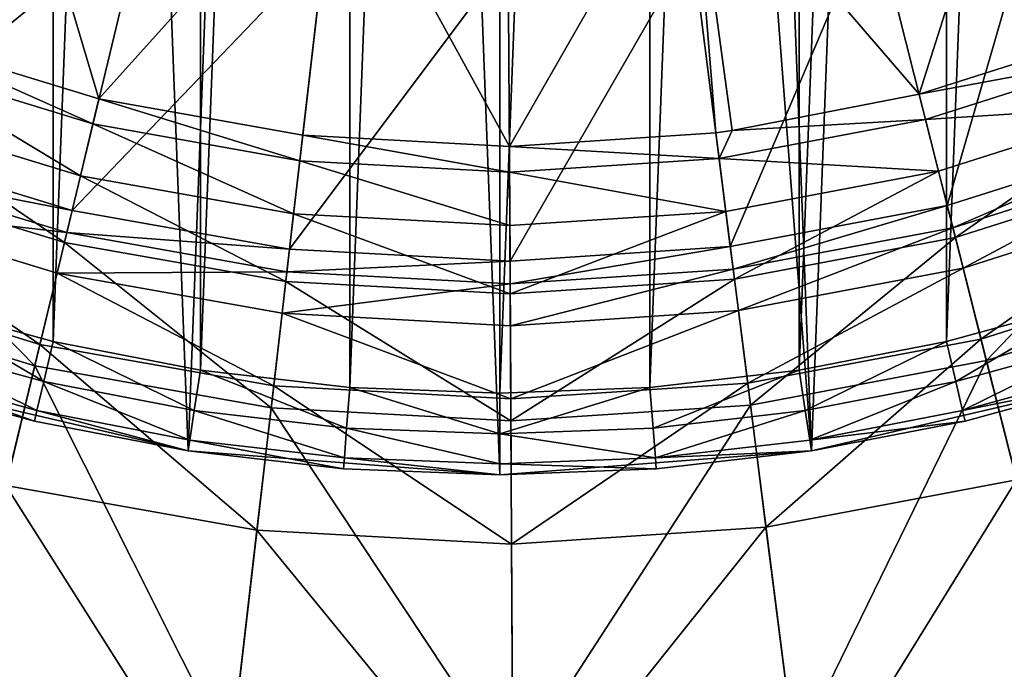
# Model space of a CAD drawing. Header units: millimetres. Extents: x -94 to 106, y 12 to 212.
# Tile 16 of 256: x -6 to 19, y 57 to 73. Entities that reach past the tile are written whole.
import ezdxf

# ---------------------------------------------------------------- set-up
doc = ezdxf.new("R2010")
doc.units = ezdxf.units.MM
doc.header["$LTSCALE"] = 25.4
doc.layers.get('0').update_dxf_attribs({"true_color": 0xff5454})

# ---------------------------------------------------------------- blocks, each defined once
blk = doc.blocks.new('AMALFI-M-9152-9153.STL')
at = {"color": 250, "true_color": 0x262626}
mesh = blk.add_polyface(dxfattribs=at)
corners = [(-42.894, 102.426, 1623.648), (-43.478, 117.68, 1623.648), (-43.772, 110.031, 1623.648), (-42.021, 125.195, 1623.648), (-40.865, 95.045, 1623.648), (-39.434, 132.399, 1623.648), (-37.734, 88.06, 1623.648), (-35.777, 139.124, 1623.648), (-33.573, 81.635, 1623.648), (-31.136, 145.212, 1623.648), (-28.48, 75.92, 1623.648), (-25.62, 150.52, 1623.648), (-22.574, 71.049, 1623.648), (-19.359, 154.924, 1623.648), (-15.994, 67.138, 1623.648), (-12.499, 158.321, 1623.648), (-8.894, 64.276, 1623.648), (-5.201, 160.631, 1623.648), (-1.441, 62.532, 1623.648), (2.364, 161.799, 1623.648), (6.192, 61.946, 1623.648), (6.192, 161.946, 1623.648), (13.824, 62.532, 1623.648), (10.019, 161.799, 1623.648), (17.584, 160.631, 1623.648), (21.278, 64.276, 1623.648), (24.883, 158.321, 1623.648), (28.378, 67.138, 1623.648), (31.743, 154.924, 1623.648), (34.958, 71.049, 1623.648), (38.004, 150.52, 1623.648), (40.863, 75.92, 1623.648), (43.519, 145.212, 1623.648), (45.956, 81.635, 1623.648), (48.16, 139.124, 1623.648), (50.117, 88.06, 1623.648), (51.817, 132.399, 1623.648), (53.249, 95.045, 1623.648), (54.404, 125.195, 1623.648), (55.277, 102.426, 1623.648), (55.862, 117.68, 1623.648), (56.155, 110.031, 1623.648)]
mesh.append_faces([[corners[k] for k in face] for face in [(0, 1, 2), (40, 39, 41)]], dxfattribs={"vtx0": -1, "color": 250})
mesh.append_faces([[corners[k] for k in face] for face in [(1, 0, 3), (3, 4, 5), (5, 6, 7), (7, 8, 9), (9, 10, 11), (11, 12, 13), (13, 14, 15), (15, 16, 17), (17, 18, 19), (19, 20, 21), (21, 22, 23), (23, 22, 24), (24, 25, 26), (26, 27, 28), (28, 29, 30), (30, 31, 32), (32, 33, 34), (34, 35, 36), (36, 37, 38), (38, 39, 40)]], dxfattribs={"vtx0": -1, "vtx1": -1, "color": 250})
mesh.append_faces([[corners[k] for k in face] for face in [(3, 0, 4), (5, 4, 6), (7, 6, 8), (9, 8, 10), (11, 10, 12), (13, 12, 14), (15, 14, 16), (17, 16, 18), (19, 18, 20), (21, 20, 22), (24, 22, 25), (26, 25, 27), (28, 27, 29), (30, 29, 31), (32, 31, 33), (34, 33, 35), (36, 35, 37), (38, 37, 39)]], dxfattribs={"vtx0": -1, "vtx2": -1, "color": 250})
mesh = blk.add_polyface(dxfattribs=at)
corners = [(-41.492, 117.451, 1598.648), (-41.773, 110.107, 1598.648), (-41.773, 113.784, 1598.648), (-41.492, 106.441, 1598.648), (-40.93, 121.085, 1598.648), (-40.93, 102.807, 1598.648), (-40.093, 124.665, 1598.648), (-40.093, 99.227, 1598.648), (-38.983, 128.171, 1598.648), (-38.983, 95.721, 1598.648), (-37.609, 131.581, 1598.648), (-37.609, 92.311, 1598.648), (-35.977, 134.876, 1598.648), (-35.977, 89.015, 1598.648), (-34.098, 138.037, 1598.648), (-34.098, 85.855, 1598.648), (-31.982, 141.045, 1598.648), (-31.982, 82.847, 1598.648), (-29.643, 143.882, 1598.648), (-29.643, 80.01, 1598.648), (-27.093, 146.531, 1598.648), (-27.093, 77.361, 1598.648), (-24.348, 148.977, 1598.648), (-24.348, 74.914, 1598.648), (-21.424, 151.207, 1598.648), (-21.424, 72.685, 1598.648), (-18.337, 153.205, 1598.648), (-18.337, 70.687, 1598.648), (-15.107, 154.962, 1598.648), (-15.107, 68.93, 1598.648), (-11.752, 156.466, 1598.648), (-11.752, 67.426, 1598.648), (-8.291, 157.709, 1598.648), (-8.291, 66.183, 1598.648), (-4.745, 158.683, 1598.648), (-4.745, 65.209, 1598.648), (-1.136, 159.383, 1598.648), (-1.136, 64.508, 1598.648), (2.517, 159.805, 1598.648), (2.517, 64.087, 1598.648), (6.192, 159.946, 1598.648), (6.192, 63.946, 1598.648), (9.866, 159.805, 1598.648), (9.866, 64.087, 1598.648), (13.519, 159.383, 1598.648), (13.519, 64.508, 1598.648), (17.129, 158.683, 1598.648), (17.129, 65.209, 1598.648), (20.674, 157.709, 1598.648), (20.674, 66.183, 1598.648), (24.135, 156.466, 1598.648), (24.135, 67.426, 1598.648), (27.49, 154.962, 1598.648), (27.49, 68.93, 1598.648), (30.721, 153.205, 1598.648), (30.721, 70.687, 1598.648), (33.807, 151.207, 1598.648), (33.807, 72.685, 1598.648), (36.731, 148.977, 1598.648), (36.731, 74.914, 1598.648), (39.476, 146.531, 1598.648), (39.476, 77.361, 1598.648), (42.026, 143.882, 1598.648), (42.026, 80.01, 1598.648), (44.366, 141.045, 1598.648), (44.366, 82.847, 1598.648), (46.481, 138.037, 1598.648), (46.481, 85.855, 1598.648), (48.36, 134.876, 1598.648), (48.36, 89.015, 1598.648), (49.992, 131.581, 1598.648), (49.992, 92.311, 1598.648), (51.366, 128.171, 1598.648), (51.366, 95.721, 1598.648), (52.476, 124.665, 1598.648), (52.476, 99.227, 1598.648), (53.314, 121.085, 1598.648), (53.314, 102.807, 1598.648), (53.875, 117.451, 1598.648), (53.875, 106.441, 1598.648), (54.156, 113.784, 1598.648), (54.156, 110.107, 1598.648)]
mesh.append_faces([[corners[k] for k in face] for face in [(0, 1, 2), (79, 80, 81)]], dxfattribs={"vtx0": -1, "color": 250})
mesh.append_faces([[corners[k] for k in face] for face in [(1, 0, 3), (3, 4, 5), (5, 6, 7), (7, 8, 9), (9, 10, 11), (11, 12, 13), (13, 14, 15), (15, 16, 17), (17, 18, 19), (19, 20, 21), (21, 22, 23), (23, 24, 25), (25, 26, 27), (27, 28, 29), (29, 30, 31), (31, 32, 33), (33, 34, 35), (35, 36, 37), (37, 38, 39), (39, 40, 41), (41, 42, 43), (43, 44, 45), (45, 46, 47), (47, 48, 49), (49, 50, 51), (51, 52, 53), (53, 54, 55), (55, 56, 57), (57, 58, 59), (59, 60, 61), (61, 62, 63), (63, 64, 65), (65, 66, 67), (67, 68, 69), (69, 70, 71), (71, 72, 73), (73, 74, 75), (75, 76, 77), (77, 78, 79)]], dxfattribs={"vtx0": -1, "vtx1": -1, "color": 250})
mesh.append_faces([[corners[k] for k in face] for face in [(3, 0, 4), (5, 4, 6), (7, 6, 8), (9, 8, 10), (11, 10, 12), (13, 12, 14), (15, 14, 16), (17, 16, 18), (19, 18, 20), (21, 20, 22), (23, 22, 24), (25, 24, 26), (27, 26, 28), (29, 28, 30), (31, 30, 32), (33, 32, 34), (35, 34, 36), (37, 36, 38), (39, 38, 40), (41, 40, 42), (43, 42, 44), (45, 44, 46), (47, 46, 48), (49, 48, 50), (51, 50, 52), (53, 52, 54), (55, 54, 56), (57, 56, 58), (59, 58, 60), (61, 60, 62), (63, 62, 64), (65, 64, 66), (67, 66, 68), (69, 68, 70), (71, 70, 72), (73, 72, 74), (75, 74, 76), (77, 76, 78), (79, 78, 80)]], dxfattribs={"vtx0": -1, "vtx2": -1, "color": 250})
at = {"color": 187, "true_color": 0x534582}
mesh = blk.add_polyface(dxfattribs=at)
corners = [(19.23, 79.991, 151.439), (16.459, 71.264, 131.362), (10.873, 77.752, 151.439)]
mesh.append_faces([[corners[k] for k in face] for face in [(0, 1, 2)]], dxfattribs={"color": 187})
mesh = blk.add_polyface(dxfattribs=at)
corners = [(19.23, 79.991, 151.439), (21.288, 72.799, 131.362), (16.459, 71.264, 131.362)]
mesh.append_faces([[corners[k] for k in face] for face in [(0, 1, 2)]], dxfattribs={"color": 187})
mesh = blk.add_polyface(dxfattribs=at)
corners = [(-6.179, 79.726, 151.439), (-3.623, 71.153, 131.362), (-8.468, 72.633, 131.362)]
mesh.append_faces([[corners[k] for k in face] for face in [(0, 1, 2)]], dxfattribs={"color": 187})
mesh = blk.add_polyface(dxfattribs=at)
corners = [(2.222, 77.662, 151.439), (-3.623, 71.153, 131.362), (-6.179, 79.726, 151.439)]
mesh.append_faces([[corners[k] for k in face] for face in [(0, 1, 2)]], dxfattribs={"color": 187})
mesh = blk.add_polyface(dxfattribs=at)
corners = [(2.222, 77.662, 151.439), (1.366, 70.267, 131.362), (-3.623, 71.153, 131.362)]
mesh.append_faces([[corners[k] for k in face] for face in [(0, 1, 2)]], dxfattribs={"color": 187})
mesh = blk.add_polyface(dxfattribs=at)
corners = [(2.222, 77.662, 151.439), (6.425, 69.989, 131.362), (1.366, 70.267, 131.362)]
mesh.append_faces([[corners[k] for k in face] for face in [(0, 1, 2)]], dxfattribs={"color": 187})
mesh = blk.add_polyface(dxfattribs=at)
corners = [(10.873, 77.752, 151.439), (6.425, 69.989, 131.362), (2.222, 77.662, 151.439)]
mesh.append_faces([[corners[k] for k in face] for face in [(0, 1, 2)]], dxfattribs={"color": 187})
mesh = blk.add_polyface(dxfattribs=at)
corners = [(10.873, 77.752, 151.439), (11.481, 70.323, 131.362), (6.425, 69.989, 131.362)]
mesh.append_faces([[corners[k] for k in face] for face in [(0, 1, 2)]], dxfattribs={"color": 187})
mesh = blk.add_polyface(dxfattribs=at)
corners = [(10.873, 77.752, 151.439), (16.459, 71.264, 131.362), (11.883, 70.377, 131.362)]
mesh.append_faces([[corners[k] for k in face] for face in [(0, 1, 2)]], dxfattribs={"color": 187})
mesh = blk.add_polyface(dxfattribs=at)
corners = [(10.873, 77.752, 151.439), (11.883, 70.377, 131.362), (11.481, 70.323, 131.362)]
mesh.append_faces([[corners[k] for k in face] for face in [(0, 1, 2)]], dxfattribs={"color": 187})
mesh = blk.add_polyface(dxfattribs=at)
corners = [(-2.539, 75.656, 152.482), (-9.451, 69.998, 132.405), (-4.28, 68.418, 132.405), (-6.85, 76.973, 152.482)]
mesh.append_faces([[corners[k] for k in face] for face in [(0, 1, 2), (1, 0, 3)]], dxfattribs={"vtx0": -1, "color": 187})
mesh = blk.add_polyface(dxfattribs=at)
corners = [(19.621, 77.12, 152.482), (17.148, 68.537, 132.405), (22.3, 70.174, 132.405), (15.326, 75.755, 152.482)]
mesh.append_faces([[corners[k] for k in face] for face in [(0, 1, 2), (1, 0, 3)]], dxfattribs={"vtx0": -1, "color": 187})
mesh = blk.add_polyface(dxfattribs=at)
corners = [(15.326, 75.755, 152.482), (11.835, 67.533, 132.405), (17.148, 68.537, 132.405), (10.897, 74.918, 152.482)]
mesh.append_faces([[corners[k] for k in face] for face in [(0, 1, 2), (1, 0, 3)]], dxfattribs={"vtx0": -1, "color": 187})
mesh = blk.add_polyface(dxfattribs=at)
corners = [(1.899, 74.868, 152.482), (-4.28, 68.418, 132.405), (1.043, 67.473, 132.405), (-2.539, 75.656, 152.482)]
mesh.append_faces([[corners[k] for k in face] for face in [(0, 1, 2), (1, 0, 3)]], dxfattribs={"vtx0": -1, "color": 187})
mesh = blk.add_polyface(dxfattribs=at)
corners = [(6.399, 74.621, 152.482), (1.043, 67.473, 132.405), (6.441, 67.177, 132.405), (1.899, 74.868, 152.482)]
mesh.append_faces([[corners[k] for k in face] for face in [(0, 1, 2), (1, 0, 3)]], dxfattribs={"vtx0": -1, "color": 187})
mesh = blk.add_polyface(dxfattribs=at)
corners = [(10.897, 74.918, 152.482), (6.441, 67.177, 132.405), (11.835, 67.533, 132.405), (6.399, 74.621, 152.482)]
mesh.append_faces([[corners[k] for k in face] for face in [(0, 1, 2), (1, 0, 3)]], dxfattribs={"vtx0": -1, "color": 187})
mesh = blk.add_polyface(dxfattribs=at)
corners = [(-8.468, 72.633, 131.362), (-3.771, 70.537, 129.89), (-8.689, 72.04, 129.89), (-3.623, 71.153, 131.362)]
mesh.append_faces([[corners[k] for k in face] for face in [(0, 1, 2), (1, 0, 3)]], dxfattribs={"vtx0": -1, "color": 187})
mesh = blk.add_polyface(dxfattribs=at)
corners = [(16.459, 71.264, 131.362), (21.516, 72.208, 129.89), (16.614, 70.65, 129.89), (21.288, 72.799, 131.362)]
mesh.append_faces([[corners[k] for k in face] for face in [(0, 1, 2), (1, 0, 3)]], dxfattribs={"vtx0": -1, "color": 187})
mesh = blk.add_polyface(dxfattribs=at)
corners = [(16.614, 70.65, 129.89), (21.987, 70.987, 128.147), (16.934, 69.382, 128.147), (21.516, 72.208, 129.89)]
mesh.append_faces([[corners[k] for k in face] for face in [(0, 1, 2), (1, 0, 3)]], dxfattribs={"vtx0": -1, "color": 187})
mesh = blk.add_polyface(dxfattribs=at)
corners = [(-8.689, 72.04, 129.89), (-4.077, 69.265, 128.147), (-9.147, 70.814, 128.147), (-3.771, 70.537, 129.89)]
mesh.append_faces([[corners[k] for k in face] for face in [(0, 1, 2), (1, 0, 3)]], dxfattribs={"vtx0": -1, "color": 187})
mesh = blk.add_polyface(dxfattribs=at)
corners = [(-3.623, 71.153, 131.362), (1.293, 69.638, 129.89), (-3.771, 70.537, 129.89), (1.366, 70.267, 131.362)]
mesh.append_faces([[corners[k] for k in face] for face in [(0, 1, 2), (1, 0, 3)]], dxfattribs={"vtx0": -1, "color": 187})
mesh = blk.add_polyface(dxfattribs=at)
corners = [(16.459, 71.264, 131.362), (16.614, 70.65, 129.89), (11.883, 70.377, 131.362)]
mesh.append_faces([[corners[k] for k in face] for face in [(0, 1, 2)]], dxfattribs={"color": 187})
mesh = blk.add_polyface(dxfattribs=at)
corners = [(21.987, 70.987, 128.147), (17.344, 67.759, 127.074), (16.934, 69.382, 128.147), (22.589, 69.425, 127.074)]
mesh.append_faces([[corners[k] for k in face] for face in [(0, 1, 2), (1, 0, 3)]], dxfattribs={"vtx0": -1, "color": 187})
mesh = blk.add_polyface(dxfattribs=at)
corners = [(-9.147, 70.814, 128.147), (-4.468, 67.638, 127.074), (-9.731, 69.246, 127.074), (-4.077, 69.265, 128.147)]
mesh.append_faces([[corners[k] for k in face] for face in [(0, 1, 2), (1, 0, 3)]], dxfattribs={"vtx0": -1, "color": 187})
mesh = blk.add_polyface(dxfattribs=at)
corners = [(11.561, 69.695, 129.89), (16.934, 69.382, 128.147), (11.725, 68.397, 128.147), (16.614, 70.65, 129.89)]
mesh.append_faces([[corners[k] for k in face] for face in [(0, 1, 2), (1, 0, 3)]], dxfattribs={"vtx0": -1, "color": 187})
mesh = blk.add_polyface(dxfattribs=at)
corners = [(11.883, 70.377, 131.362), (16.614, 70.65, 129.89), (11.561, 69.695, 129.89)]
mesh.append_faces([[corners[k] for k in face] for face in [(0, 1, 2)]], dxfattribs={"color": 187})
mesh = blk.add_polyface(dxfattribs=at)
corners = [(-3.771, 70.537, 129.89), (1.143, 68.338, 128.147), (-4.077, 69.265, 128.147), (1.293, 69.638, 129.89)]
mesh.append_faces([[corners[k] for k in face] for face in [(0, 1, 2), (1, 0, 3)]], dxfattribs={"vtx0": -1, "color": 187})
mesh = blk.add_polyface(dxfattribs=at)
corners = [(1.366, 70.267, 131.362), (6.429, 69.356, 129.89), (1.293, 69.638, 129.89), (6.425, 69.989, 131.362)]
mesh.append_faces([[corners[k] for k in face] for face in [(0, 1, 2), (1, 0, 3)]], dxfattribs={"vtx0": -1, "color": 187})
mesh = blk.add_polyface(dxfattribs=at)
corners = [(6.425, 69.989, 131.362), (11.561, 69.695, 129.89), (6.429, 69.356, 129.89), (11.481, 70.323, 131.362)]
mesh.append_faces([[corners[k] for k in face] for face in [(0, 1, 2), (1, 0, 3)]], dxfattribs={"vtx0": -1, "color": 187})
mesh = blk.add_polyface(dxfattribs=at)
corners = [(11.883, 70.377, 131.362), (11.561, 69.695, 129.89), (11.481, 70.323, 131.362)]
mesh.append_faces([[corners[k] for k in face] for face in [(0, 1, 2)]], dxfattribs={"color": 187})
mesh = blk.add_polyface(dxfattribs=at)
corners = [(22.3, 70.174, 132.405), (17.284, 67.996, 131.136), (22.501, 69.654, 131.136), (17.148, 68.537, 132.405)]
mesh.append_faces([[corners[k] for k in face] for face in [(0, 1, 2), (1, 0, 3)]], dxfattribs={"vtx0": -1, "color": 187})
mesh = blk.add_polyface(dxfattribs=at)
corners = [(-4.28, 68.418, 132.405), (-9.646, 69.475, 131.136), (-4.411, 67.876, 131.136), (-9.451, 69.998, 132.405)]
mesh.append_faces([[corners[k] for k in face] for face in [(0, 1, 2), (1, 0, 3)]], dxfattribs={"vtx0": -1, "color": 187})
mesh = blk.add_polyface(dxfattribs=at)
corners = [(6.429, 69.356, 129.89), (11.725, 68.397, 128.147), (6.436, 68.048, 128.147), (11.561, 69.695, 129.89)]
mesh.append_faces([[corners[k] for k in face] for face in [(0, 1, 2), (1, 0, 3)]], dxfattribs={"vtx0": -1, "color": 187})
mesh = blk.add_polyface(dxfattribs=at)
corners = [(-4.411, 67.876, 131.136), (-10.003, 68.517, 130.044), (-4.65, 66.882, 130.044), (-9.646, 69.475, 131.136)]
mesh.append_faces([[corners[k] for k in face] for face in [(0, 1, 2), (1, 0, 3)]], dxfattribs={"vtx0": -1, "color": 187})
mesh = blk.add_polyface(dxfattribs=at)
corners = [(1.293, 69.638, 129.89), (6.436, 68.048, 128.147), (1.143, 68.338, 128.147), (6.429, 69.356, 129.89)]
mesh.append_faces([[corners[k] for k in face] for face in [(0, 1, 2), (1, 0, 3)]], dxfattribs={"vtx0": -1, "color": 187})
mesh = blk.add_polyface(dxfattribs=at)
corners = [(22.501, 69.654, 131.136), (17.534, 67.005, 130.044), (22.868, 68.7, 130.044), (17.284, 67.996, 131.136)]
mesh.append_faces([[corners[k] for k in face] for face in [(0, 1, 2), (1, 0, 3)]], dxfattribs={"vtx0": -1, "color": 187})
mesh = blk.add_polyface(dxfattribs=at)
corners = [(-9.731, 69.246, 127.074), (-5.195, 64.617, 125.923), (-10.817, 66.335, 125.923), (-4.468, 67.638, 127.074)]
mesh.append_faces([[corners[k] for k in face] for face in [(0, 1, 2), (1, 0, 3)]], dxfattribs={"vtx0": -1, "color": 187})
mesh = blk.add_polyface(dxfattribs=at)
corners = [(-4.077, 69.265, 128.147), (0.95, 66.676, 127.074), (-4.468, 67.638, 127.074), (1.143, 68.338, 128.147)]
mesh.append_faces([[corners[k] for k in face] for face in [(0, 1, 2), (1, 0, 3)]], dxfattribs={"vtx0": -1, "color": 187})
mesh = blk.add_polyface(dxfattribs=at)
corners = [(16.934, 69.382, 128.147), (11.936, 66.737, 127.074), (11.725, 68.397, 128.147), (17.344, 67.759, 127.074)]
mesh.append_faces([[corners[k] for k in face] for face in [(0, 1, 2), (1, 0, 3)]], dxfattribs={"vtx0": -1, "color": 187})
mesh = blk.add_polyface(dxfattribs=at)
corners = [(22.589, 69.425, 127.074), (18.104, 64.747, 125.923), (17.344, 67.759, 127.074), (23.706, 66.527, 125.923)]
mesh.append_faces([[corners[k] for k in face] for face in [(0, 1, 2), (1, 0, 3)]], dxfattribs={"vtx0": -1, "color": 187})
mesh = blk.add_polyface(dxfattribs=at)
corners = [(-5.069, 65.141, 129.315), (-10.003, 68.517, 130.044), (-10.628, 66.84, 129.315), (-4.65, 66.882, 130.044)]
mesh.append_faces([[corners[k] for k in face] for face in [(0, 1, 2), (1, 0, 3)]], dxfattribs={"vtx0": -1, "color": 187})
mesh = blk.add_polyface(dxfattribs=at)
corners = [(17.148, 68.537, 132.405), (11.906, 66.98, 131.136), (17.284, 67.996, 131.136), (11.835, 67.533, 132.405)]
mesh.append_faces([[corners[k] for k in face] for face in [(0, 1, 2), (1, 0, 3)]], dxfattribs={"vtx0": -1, "color": 187})
mesh = blk.add_polyface(dxfattribs=at)
corners = [(17.972, 65.269, 129.315), (22.868, 68.7, 130.044), (17.534, 67.005, 130.044), (23.513, 67.03, 129.315)]
mesh.append_faces([[corners[k] for k in face] for face in [(0, 1, 2), (1, 0, 3)]], dxfattribs={"vtx0": -1, "color": 187})
mesh = blk.add_polyface(dxfattribs=at)
corners = [(1.043, 67.473, 132.405), (-4.411, 67.876, 131.136), (0.978, 66.919, 131.136), (-4.28, 68.418, 132.405)]
mesh.append_faces([[corners[k] for k in face] for face in [(0, 1, 2), (1, 0, 3)]], dxfattribs={"vtx0": -1, "color": 187})
mesh = blk.add_polyface(dxfattribs=at)
corners = [(1.143, 68.338, 128.147), (6.445, 66.374, 127.074), (0.95, 66.676, 127.074), (6.436, 68.048, 128.147)]
mesh.append_faces([[corners[k] for k in face] for face in [(0, 1, 2), (1, 0, 3)]], dxfattribs={"vtx0": -1, "color": 187})
mesh = blk.add_polyface(dxfattribs=at)
corners = [(11.725, 68.397, 128.147), (6.445, 66.374, 127.074), (6.436, 68.048, 128.147), (11.936, 66.737, 127.074)]
mesh.append_faces([[corners[k] for k in face] for face in [(0, 1, 2), (1, 0, 3)]], dxfattribs={"vtx0": -1, "color": 187})
mesh = blk.add_polyface(dxfattribs=at)
corners = [(17.284, 67.996, 131.136), (12.034, 65.966, 130.044), (17.534, 67.005, 130.044), (11.906, 66.98, 131.136)]
mesh.append_faces([[corners[k] for k in face] for face in [(0, 1, 2), (1, 0, 3)]], dxfattribs={"vtx0": -1, "color": 187})
mesh = blk.add_polyface(dxfattribs=at)
corners = [(0.978, 66.919, 131.136), (-4.65, 66.882, 130.044), (0.861, 65.904, 130.044), (-4.411, 67.876, 131.136)]
mesh.append_faces([[corners[k] for k in face] for face in [(0, 1, 2), (1, 0, 3)]], dxfattribs={"vtx0": -1, "color": 187})
mesh = blk.add_polyface(dxfattribs=at)
corners = [(17.344, 67.759, 127.074), (12.328, 63.655, 125.923), (11.936, 66.737, 127.074), (18.104, 64.747, 125.923)]
mesh.append_faces([[corners[k] for k in face] for face in [(0, 1, 2), (1, 0, 3)]], dxfattribs={"vtx0": -1, "color": 187})
mesh = blk.add_polyface(dxfattribs=at)
corners = [(-4.468, 67.638, 127.074), (0.593, 63.59, 125.923), (-5.195, 64.617, 125.923), (0.95, 66.676, 127.074)]
mesh.append_faces([[corners[k] for k in face] for face in [(0, 1, 2), (1, 0, 3)]], dxfattribs={"vtx0": -1, "color": 187})
mesh = blk.add_polyface(dxfattribs=at)
corners = [(11.835, 67.533, 132.405), (6.444, 66.619, 131.136), (11.906, 66.98, 131.136), (6.441, 67.177, 132.405)]
mesh.append_faces([[corners[k] for k in face] for face in [(0, 1, 2), (1, 0, 3)]], dxfattribs={"vtx0": -1, "color": 187})
mesh = blk.add_polyface(dxfattribs=at)
corners = [(6.441, 67.177, 132.405), (0.978, 66.919, 131.136), (6.444, 66.619, 131.136), (1.043, 67.473, 132.405)]
mesh.append_faces([[corners[k] for k in face] for face in [(0, 1, 2), (1, 0, 3)]], dxfattribs={"vtx0": -1, "color": 187})
mesh = blk.add_polyface(dxfattribs=at)
corners = [(18.843, 61.821, 127.977), (23.513, 67.03, 129.315), (17.972, 65.269, 129.315), (24.792, 63.712, 127.977)]
mesh.append_faces([[corners[k] for k in face] for face in [(0, 1, 2), (1, 0, 3)]], dxfattribs={"vtx0": -1, "color": 187})
mesh = blk.add_polyface(dxfattribs=at)
corners = [(-5.901, 61.684, 127.977), (-10.628, 66.84, 129.315), (-11.871, 63.508, 127.977), (-5.069, 65.141, 129.315)]
mesh.append_faces([[corners[k] for k in face] for face in [(0, 1, 2), (1, 0, 3)]], dxfattribs={"vtx0": -1, "color": 187})
mesh = blk.add_polyface(dxfattribs=at)
corners = [(0.655, 64.125, 129.315), (-4.65, 66.882, 130.044), (-5.069, 65.141, 129.315), (0.861, 65.904, 130.044)]
mesh.append_faces([[corners[k] for k in face] for face in [(0, 1, 2), (1, 0, 3)]], dxfattribs={"vtx0": -1, "color": 187})
mesh = blk.add_polyface(dxfattribs=at)
corners = [(6.444, 66.619, 131.136), (0.861, 65.904, 130.044), (6.45, 65.597, 130.044), (0.978, 66.919, 131.136)]
mesh.append_faces([[corners[k] for k in face] for face in [(0, 1, 2), (1, 0, 3)]], dxfattribs={"vtx0": -1, "color": 187})
mesh = blk.add_polyface(dxfattribs=at)
corners = [(11.906, 66.98, 131.136), (6.45, 65.597, 130.044), (12.034, 65.966, 130.044), (6.444, 66.619, 131.136)]
mesh.append_faces([[corners[k] for k in face] for face in [(0, 1, 2), (1, 0, 3)]], dxfattribs={"vtx0": -1, "color": 187})
mesh = blk.add_polyface(dxfattribs=at)
corners = [(12.26, 64.19, 129.315), (17.534, 67.005, 130.044), (12.034, 65.966, 130.044), (17.972, 65.269, 129.315)]
mesh.append_faces([[corners[k] for k in face] for face in [(0, 1, 2), (1, 0, 3)]], dxfattribs={"vtx0": -1, "color": 187})
mesh = blk.add_polyface(dxfattribs=at)
corners = [(0.95, 66.676, 127.074), (6.463, 63.268, 125.923), (0.593, 63.59, 125.923), (6.445, 66.374, 127.074)]
mesh.append_faces([[corners[k] for k in face] for face in [(0, 1, 2), (1, 0, 3)]], dxfattribs={"vtx0": -1, "color": 187})
mesh = blk.add_polyface(dxfattribs=at)
corners = [(11.936, 66.737, 127.074), (6.463, 63.268, 125.923), (6.445, 66.374, 127.074), (12.328, 63.655, 125.923)]
mesh.append_faces([[corners[k] for k in face] for face in [(0, 1, 2), (1, 0, 3)]], dxfattribs={"vtx0": -1, "color": 187})
mesh = blk.add_polyface(dxfattribs=at)
corners = [(-10.817, 66.335, 125.923), (-7.206, 56.256, 122.26), (-13.821, 58.277, 122.26), (-5.195, 64.617, 125.923)]
mesh.append_faces([[corners[k] for k in face] for face in [(0, 1, 2), (1, 0, 3)]], dxfattribs={"vtx0": -1, "color": 187})
mesh = blk.add_polyface(dxfattribs=at)
corners = [(23.706, 66.527, 125.923), (20.209, 56.409, 122.26), (18.104, 64.747, 125.923), (26.801, 58.503, 122.26)]
mesh.append_faces([[corners[k] for k in face] for face in [(0, 1, 2), (1, 0, 3)]], dxfattribs={"vtx0": -1, "color": 187})
at = {"color": 250, "true_color": 0x262626}
mesh = blk.add_polyface(dxfattribs=at)
corners = [(-8.291, 66.183, 1598.648), (-4.973, 64.235, 1598.916), (-8.593, 65.23, 1598.916), (-4.745, 65.209, 1598.648)]
mesh.append_faces([[corners[k] for k in face] for face in [(0, 1, 2), (1, 0, 3)]], dxfattribs={"vtx0": -1, "color": 250})
mesh = blk.add_polyface(dxfattribs=at)
corners = [(20.674, 66.183, 1598.648), (17.356, 64.235, 1598.916), (17.129, 65.209, 1598.648), (20.976, 65.23, 1598.916)]
mesh.append_faces([[corners[k] for k in face] for face in [(0, 1, 2), (1, 0, 3)]], dxfattribs={"vtx0": -1, "color": 250})
at = {"color": 187, "true_color": 0x534582}
mesh = blk.add_polyface(dxfattribs=at)
corners = [(6.46, 63.806, 129.315), (0.861, 65.904, 130.044), (0.655, 64.125, 129.315), (6.45, 65.597, 130.044)]
mesh.append_faces([[corners[k] for k in face] for face in [(0, 1, 2), (1, 0, 3)]], dxfattribs={"vtx0": -1, "color": 187})
mesh = blk.add_polyface(dxfattribs=at)
corners = [(6.46, 63.806, 129.315), (12.034, 65.966, 130.044), (6.45, 65.597, 130.044), (12.26, 64.19, 129.315)]
mesh.append_faces([[corners[k] for k in face] for face in [(0, 1, 2), (1, 0, 3)]], dxfattribs={"vtx0": -1, "color": 187})
at = {"color": 250, "true_color": 0x262626}
mesh = blk.add_polyface(dxfattribs=at)
corners = [(-8.593, 65.23, 1598.916), (-5.14, 63.522, 1599.648), (-8.814, 64.532, 1599.648), (-4.973, 64.235, 1598.916)]
mesh.append_faces([[corners[k] for k in face] for face in [(0, 1, 2), (1, 0, 3)]], dxfattribs={"vtx0": -1, "color": 250})
at = {"color": 187, "true_color": 0x534582}
mesh = blk.add_polyface(dxfattribs=at)
corners = [(0.246, 60.592, 127.977), (-5.069, 65.141, 129.315), (-5.901, 61.684, 127.977), (0.655, 64.125, 129.315)]
mesh.append_faces([[corners[k] for k in face] for face in [(0, 1, 2), (1, 0, 3)]], dxfattribs={"vtx0": -1, "color": 187})
at = {"color": 250, "true_color": 0x262626}
mesh = blk.add_polyface(dxfattribs=at)
corners = [(-4.745, 65.209, 1598.648), (-1.288, 63.52, 1598.916), (-4.973, 64.235, 1598.916), (-1.136, 64.508, 1598.648)]
mesh.append_faces([[corners[k] for k in face] for face in [(0, 1, 2), (1, 0, 3)]], dxfattribs={"vtx0": -1, "color": 250})
at = {"color": 187, "true_color": 0x534582}
mesh = blk.add_polyface(dxfattribs=at)
corners = [(12.708, 60.662, 127.977), (17.972, 65.269, 129.315), (12.26, 64.19, 129.315), (18.843, 61.821, 127.977)]
mesh.append_faces([[corners[k] for k in face] for face in [(0, 1, 2), (1, 0, 3)]], dxfattribs={"vtx0": -1, "color": 187})
at = {"color": 250, "true_color": 0x262626}
mesh = blk.add_polyface(dxfattribs=at)
corners = [(17.129, 65.209, 1598.648), (13.671, 63.52, 1598.916), (13.519, 64.508, 1598.648), (17.356, 64.235, 1598.916)]
mesh.append_faces([[corners[k] for k in face] for face in [(0, 1, 2), (1, 0, 3)]], dxfattribs={"vtx0": -1, "color": 250})
mesh = blk.add_polyface(dxfattribs=at)
corners = [(20.976, 65.23, 1598.916), (17.523, 63.522, 1599.648), (17.356, 64.235, 1598.916), (21.197, 64.532, 1599.648)]
mesh.append_faces([[corners[k] for k in face] for face in [(0, 1, 2), (1, 0, 3)]], dxfattribs={"vtx0": -1, "color": 250})
at = {"color": 187, "true_color": 0x534582}
mesh = blk.add_polyface(dxfattribs=at)
corners = [(-5.195, 64.617, 125.923), (-0.396, 55.047, 122.26), (-7.206, 56.256, 122.26), (0.593, 63.59, 125.923)]
mesh.append_faces([[corners[k] for k in face] for face in [(0, 1, 2), (1, 0, 3)]], dxfattribs={"vtx0": -1, "color": 187})
mesh = blk.add_polyface(dxfattribs=at)
corners = [(18.104, 64.747, 125.923), (13.412, 55.124, 122.26), (12.328, 63.655, 125.923), (20.209, 56.409, 122.26)]
mesh.append_faces([[corners[k] for k in face] for face in [(0, 1, 2), (1, 0, 3)]], dxfattribs={"vtx0": -1, "color": 187})
at = {"color": 250, "true_color": 0x262626}
mesh = blk.add_polyface(dxfattribs=at)
corners = [(-5.201, 63.261, 1600.648), (-8.814, 64.532, 1599.648), (-5.14, 63.522, 1599.648), (-8.894, 64.276, 1600.648)]
mesh.append_faces([[corners[k] for k in face] for face in [(0, 1, 2), (1, 0, 3)]], dxfattribs={"vtx0": -1, "color": 250})
mesh = blk.add_polyface(dxfattribs=at)
corners = [(-1.136, 64.508, 1598.648), (2.441, 63.09, 1598.916), (-1.288, 63.52, 1598.916), (2.517, 64.087, 1598.648)]
mesh.append_faces([[corners[k] for k in face] for face in [(0, 1, 2), (1, 0, 3)]], dxfattribs={"vtx0": -1, "color": 250})
mesh = blk.add_polyface(dxfattribs=at)
corners = [(13.519, 64.508, 1598.648), (9.943, 63.09, 1598.916), (9.866, 64.087, 1598.648), (13.671, 63.52, 1598.916)]
mesh.append_faces([[corners[k] for k in face] for face in [(0, 1, 2), (1, 0, 3)]], dxfattribs={"vtx0": -1, "color": 250})
mesh = blk.add_polyface(dxfattribs=at)
corners = [(21.278, 64.276, 1600.648), (17.523, 63.522, 1599.648), (21.197, 64.532, 1599.648), (17.584, 63.261, 1600.648)]
mesh.append_faces([[corners[k] for k in face] for face in [(0, 1, 2), (1, 0, 3)]], dxfattribs={"vtx0": -1, "color": 250})
mesh = blk.add_polyface(dxfattribs=at)
corners = [(-8.894, 64.276, 1623.648), (-8.894, 64.276, 1600.648), (-5.201, 63.261, 1600.648)]
mesh.append_faces([[corners[k] for k in face] for face in [(0, 1, 2)]], dxfattribs={"color": 250})
mesh = blk.add_polyface(dxfattribs=at)
corners = [(-8.894, 64.276, 1623.648), (-5.201, 63.261, 1600.648), (-1.441, 62.532, 1623.648)]
mesh.append_faces([[corners[k] for k in face] for face in [(0, 1, 2)]], dxfattribs={"color": 250})
mesh = blk.add_polyface(dxfattribs=at)
corners = [(-4.973, 64.235, 1598.916), (-1.4, 62.797, 1599.648), (-5.14, 63.522, 1599.648), (-1.288, 63.52, 1598.916)]
mesh.append_faces([[corners[k] for k in face] for face in [(0, 1, 2), (1, 0, 3)]], dxfattribs={"vtx0": -1, "color": 250})
at = {"color": 187, "true_color": 0x534582}
mesh = blk.add_polyface(dxfattribs=at)
corners = [(6.479, 60.25, 127.977), (0.655, 64.125, 129.315), (0.246, 60.592, 127.977), (6.46, 63.806, 129.315)]
mesh.append_faces([[corners[k] for k in face] for face in [(0, 1, 2), (1, 0, 3)]], dxfattribs={"vtx0": -1, "color": 187})
mesh = blk.add_polyface(dxfattribs=at)
corners = [(6.479, 60.25, 127.977), (12.26, 64.19, 129.315), (6.46, 63.806, 129.315), (12.708, 60.662, 127.977)]
mesh.append_faces([[corners[k] for k in face] for face in [(0, 1, 2), (1, 0, 3)]], dxfattribs={"vtx0": -1, "color": 187})
at = {"color": 250, "true_color": 0x262626}
mesh = blk.add_polyface(dxfattribs=at)
corners = [(17.356, 64.235, 1598.916), (13.783, 62.797, 1599.648), (13.671, 63.52, 1598.916), (17.523, 63.522, 1599.648)]
mesh.append_faces([[corners[k] for k in face] for face in [(0, 1, 2), (1, 0, 3)]], dxfattribs={"vtx0": -1, "color": 250})
mesh = blk.add_polyface(dxfattribs=at)
corners = [(13.824, 62.532, 1623.648), (17.584, 63.261, 1600.648), (21.278, 64.276, 1623.648)]
mesh.append_faces([[corners[k] for k in face] for face in [(0, 1, 2)]], dxfattribs={"color": 250})
mesh = blk.add_polyface(dxfattribs=at)
corners = [(21.278, 64.276, 1623.648), (17.584, 63.261, 1600.648), (21.278, 64.276, 1600.648)]
mesh.append_faces([[corners[k] for k in face] for face in [(0, 1, 2)]], dxfattribs={"color": 250})
mesh = blk.add_polyface(dxfattribs=at)
corners = [(2.517, 64.087, 1598.648), (6.192, 62.946, 1598.916), (2.441, 63.09, 1598.916), (6.192, 63.946, 1598.648)]
mesh.append_faces([[corners[k] for k in face] for face in [(0, 1, 2), (1, 0, 3)]], dxfattribs={"vtx0": -1, "color": 250})
mesh = blk.add_polyface(dxfattribs=at)
corners = [(9.866, 64.087, 1598.648), (6.192, 62.946, 1598.916), (6.192, 63.946, 1598.648), (9.943, 63.09, 1598.916)]
mesh.append_faces([[corners[k] for k in face] for face in [(0, 1, 2), (1, 0, 3)]], dxfattribs={"vtx0": -1, "color": 250})
at = {"color": 187, "true_color": 0x534582}
mesh = blk.add_polyface(dxfattribs=at)
corners = [(12.328, 63.655, 125.923), (6.51, 54.668, 122.26), (6.463, 63.268, 125.923), (13.412, 55.124, 122.26)]
mesh.append_faces([[corners[k] for k in face] for face in [(0, 1, 2), (1, 0, 3)]], dxfattribs={"vtx0": -1, "color": 187})
at = {"color": 250, "true_color": 0x262626}
mesh = blk.add_polyface(dxfattribs=at)
corners = [(-1.441, 62.532, 1600.648), (-5.14, 63.522, 1599.648), (-1.4, 62.797, 1599.648), (-5.201, 63.261, 1600.648)]
mesh.append_faces([[corners[k] for k in face] for face in [(0, 1, 2), (1, 0, 3)]], dxfattribs={"vtx0": -1, "color": 250})
mesh = blk.add_polyface(dxfattribs=at)
corners = [(-1.288, 63.52, 1598.916), (2.385, 62.36, 1599.648), (-1.4, 62.797, 1599.648), (2.441, 63.09, 1598.916)]
mesh.append_faces([[corners[k] for k in face] for face in [(0, 1, 2), (1, 0, 3)]], dxfattribs={"vtx0": -1, "color": 250})
at = {"color": 187, "true_color": 0x534582}
mesh = blk.add_polyface(dxfattribs=at)
corners = [(0.593, 63.59, 125.923), (6.51, 54.668, 122.26), (-0.396, 55.047, 122.26), (6.463, 63.268, 125.923)]
mesh.append_faces([[corners[k] for k in face] for face in [(0, 1, 2), (1, 0, 3)]], dxfattribs={"vtx0": -1, "color": 187})
at = {"color": 250, "true_color": 0x262626}
mesh = blk.add_polyface(dxfattribs=at)
corners = [(13.671, 63.52, 1598.916), (9.999, 62.36, 1599.648), (9.943, 63.09, 1598.916), (13.783, 62.797, 1599.648)]
mesh.append_faces([[corners[k] for k in face] for face in [(0, 1, 2), (1, 0, 3)]], dxfattribs={"vtx0": -1, "color": 250})
mesh = blk.add_polyface(dxfattribs=at)
corners = [(17.584, 63.261, 1600.648), (13.783, 62.797, 1599.648), (17.523, 63.522, 1599.648), (13.824, 62.532, 1600.648)]
mesh.append_faces([[corners[k] for k in face] for face in [(0, 1, 2), (1, 0, 3)]], dxfattribs={"vtx0": -1, "color": 250})
mesh = blk.add_polyface(dxfattribs=at)
corners = [(-1.441, 62.532, 1623.648), (-5.201, 63.261, 1600.648), (-1.441, 62.532, 1600.648)]
mesh.append_faces([[corners[k] for k in face] for face in [(0, 1, 2)]], dxfattribs={"color": 250})
mesh = blk.add_polyface(dxfattribs=at)
corners = [(13.824, 62.532, 1623.648), (13.824, 62.532, 1600.648), (17.584, 63.261, 1600.648)]
mesh.append_faces([[corners[k] for k in face] for face in [(0, 1, 2)]], dxfattribs={"color": 250})
mesh = blk.add_polyface(dxfattribs=at)
corners = [(6.192, 62.214, 1599.648), (2.441, 63.09, 1598.916), (6.192, 62.946, 1598.916), (2.385, 62.36, 1599.648)]
mesh.append_faces([[corners[k] for k in face] for face in [(0, 1, 2), (1, 0, 3)]], dxfattribs={"vtx0": -1, "color": 250})
mesh = blk.add_polyface(dxfattribs=at)
corners = [(9.999, 62.36, 1599.648), (6.192, 62.946, 1598.916), (9.943, 63.09, 1598.916), (6.192, 62.214, 1599.648)]
mesh.append_faces([[corners[k] for k in face] for face in [(0, 1, 2), (1, 0, 3)]], dxfattribs={"vtx0": -1, "color": 250})
mesh = blk.add_polyface(dxfattribs=at)
corners = [(2.364, 62.093, 1600.648), (-1.4, 62.797, 1599.648), (2.385, 62.36, 1599.648), (-1.441, 62.532, 1600.648)]
mesh.append_faces([[corners[k] for k in face] for face in [(0, 1, 2), (1, 0, 3)]], dxfattribs={"vtx0": -1, "color": 250})
mesh = blk.add_polyface(dxfattribs=at)
corners = [(13.824, 62.532, 1600.648), (9.999, 62.36, 1599.648), (13.783, 62.797, 1599.648), (10.019, 62.093, 1600.648)]
mesh.append_faces([[corners[k] for k in face] for face in [(0, 1, 2), (1, 0, 3)]], dxfattribs={"vtx0": -1, "color": 250})
mesh = blk.add_polyface(dxfattribs=at)
corners = [(-1.441, 62.532, 1623.648), (-1.441, 62.532, 1600.648), (2.364, 62.093, 1600.648)]
mesh.append_faces([[corners[k] for k in face] for face in [(0, 1, 2)]], dxfattribs={"color": 250})
mesh = blk.add_polyface(dxfattribs=at)
corners = [(-1.441, 62.532, 1623.648), (2.364, 62.093, 1600.648), (6.192, 61.946, 1623.648)]
mesh.append_faces([[corners[k] for k in face] for face in [(0, 1, 2)]], dxfattribs={"color": 250})
mesh = blk.add_polyface(dxfattribs=at)
corners = [(6.192, 61.946, 1623.648), (10.019, 62.093, 1600.648), (13.824, 62.532, 1623.648)]
mesh.append_faces([[corners[k] for k in face] for face in [(0, 1, 2)]], dxfattribs={"color": 250})
mesh = blk.add_polyface(dxfattribs=at)
corners = [(13.824, 62.532, 1623.648), (10.019, 62.093, 1600.648), (13.824, 62.532, 1600.648)]
mesh.append_faces([[corners[k] for k in face] for face in [(0, 1, 2)]], dxfattribs={"color": 250})
mesh = blk.add_polyface(dxfattribs=at)
corners = [(6.192, 61.946, 1600.648), (2.385, 62.36, 1599.648), (6.192, 62.214, 1599.648), (2.364, 62.093, 1600.648)]
mesh.append_faces([[corners[k] for k in face] for face in [(0, 1, 2), (1, 0, 3)]], dxfattribs={"vtx0": -1, "color": 250})
mesh = blk.add_polyface(dxfattribs=at)
corners = [(10.019, 62.093, 1600.648), (6.192, 62.214, 1599.648), (9.999, 62.36, 1599.648), (6.192, 61.946, 1600.648)]
mesh.append_faces([[corners[k] for k in face] for face in [(0, 1, 2), (1, 0, 3)]], dxfattribs={"vtx0": -1, "color": 250})
mesh = blk.add_polyface(dxfattribs=at)
corners = [(6.192, 61.946, 1623.648), (2.364, 62.093, 1600.648), (6.192, 61.946, 1600.648)]
mesh.append_faces([[corners[k] for k in face] for face in [(0, 1, 2)]], dxfattribs={"color": 250})
mesh = blk.add_polyface(dxfattribs=at)
corners = [(6.192, 61.946, 1623.648), (6.192, 61.946, 1600.648), (10.019, 62.093, 1600.648)]
mesh.append_faces([[corners[k] for k in face] for face in [(0, 1, 2)]], dxfattribs={"color": 250})
at = {"color": 187, "true_color": 0x534582}
mesh = blk.add_polyface(dxfattribs=at)
corners = [(13.632, 53.391, 124.745), (18.843, 61.821, 127.977), (12.708, 60.662, 127.977), (20.636, 54.715, 124.745)]
mesh.append_faces([[corners[k] for k in face] for face in [(0, 1, 2), (1, 0, 3)]], dxfattribs={"vtx0": -1, "color": 187})
mesh = blk.add_polyface(dxfattribs=at)
corners = [(-0.597, 53.312, 124.745), (-5.901, 61.684, 127.977), (-7.615, 54.558, 124.745), (0.246, 60.592, 127.977)]
mesh.append_faces([[corners[k] for k in face] for face in [(0, 1, 2), (1, 0, 3)]], dxfattribs={"vtx0": -1, "color": 187})
mesh = blk.add_polyface(dxfattribs=at)
corners = [(6.52, 52.921, 124.745), (0.246, 60.592, 127.977), (-0.597, 53.312, 124.745), (6.479, 60.25, 127.977)]
mesh.append_faces([[corners[k] for k in face] for face in [(0, 1, 2), (1, 0, 3)]], dxfattribs={"vtx0": -1, "color": 187})
mesh = blk.add_polyface(dxfattribs=at)
corners = [(6.52, 52.921, 124.745), (12.708, 60.662, 127.977), (6.479, 60.25, 127.977), (13.632, 53.391, 124.745)]
mesh.append_faces([[corners[k] for k in face] for face in [(0, 1, 2), (1, 0, 3)]], dxfattribs={"vtx0": -1, "color": 187})

msp = doc.modelspace()

# ---------------------------------------------------------------- block references
at = {"color": 0}
msp.add_blockref('AMALFI-M-9152-9153.STL', (0, 0), dxfattribs=at)

doc.saveas('drawing.dxf')
